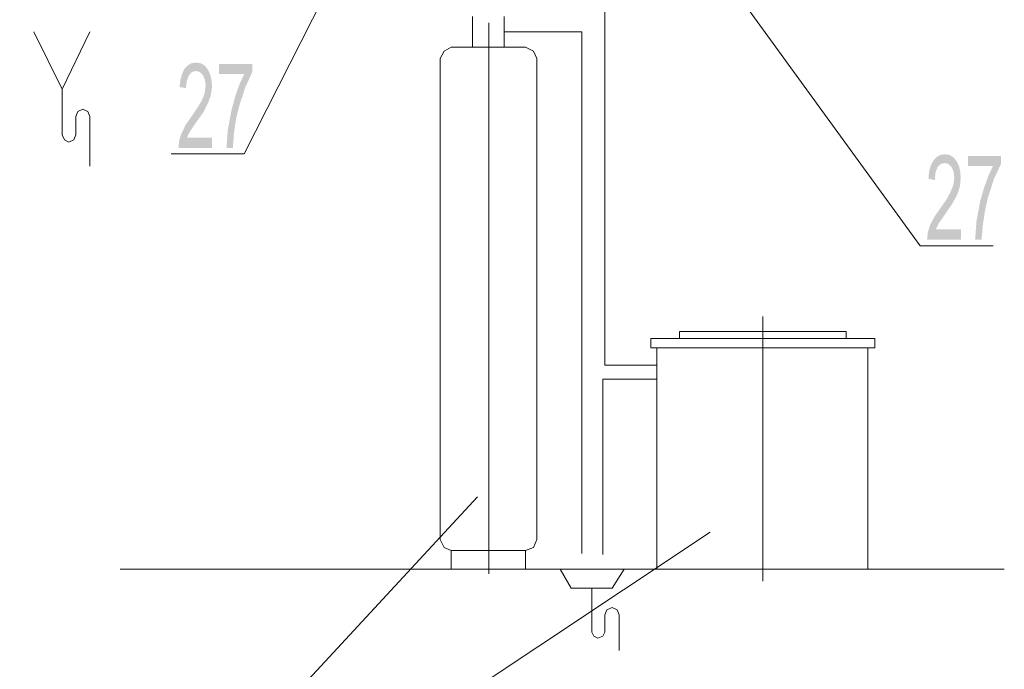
# Model space of a CAD drawing. Header units: millimetres. Extents: x -2626 to 2068, y -6169 to 7214.
# Tile 103 of 144: x -618 to -382, y -4673 to -4517. Entities that reach past the tile are written whole.
import ezdxf

# ---------------------------------------------------------------- set-up
doc = ezdxf.new("R2010")
doc.units = ezdxf.units.MM
doc.layers.get('0').update_dxf_attribs({"color": 252})

msp = doc.modelspace()

# ---------------------------------------------------------------- hatches: boundary and pattern name
h = msp.add_hatch(color=7)
h.dxf.hatch_style = 2
h.paths.add_polyline_path([(-571.75, -4547.9), (-579.79, -4547.9), (-579.63, -4546.13), (-579.07, -4544.45), (-578.1, -4542.44), (-576.41, -4540.03), (-575.29, -4538.34), (-574.24, -4536.65), (-573.52, -4534.88), (-573.28, -4533.04), (-573.44, -4531.67), (-573.92, -4530.54), (-574.73, -4529.74), (-575.61, -4529.5), (-576.57, -4529.74), (-577.3, -4530.54), (-577.78, -4531.83), (-578.02, -4533.6), (-579.55, -4533.36), (-579.31, -4531.59), (-578.9, -4530.14), (-578.34, -4528.94), (-577.54, -4528.13), (-576.65, -4527.65), (-575.61, -4527.49), (-574.49, -4527.65), (-573.52, -4528.21), (-572.8, -4529.1), (-572.24, -4530.3), (-571.91, -4531.59), (-571.75, -4533.12), (-571.99, -4535.04), (-572.64, -4537.05), (-573.84, -4539.38), (-576.01, -4542.44), (-577.06, -4544.04), (-577.78, -4545.49), (-571.75, -4545.49)])
h = msp.add_hatch(color=7)
h.dxf.hatch_style = 2
h.paths.add_polyline_path([(-562.11, -4529.74), (-563.8, -4533.44), (-565.24, -4537.86), (-566.05, -4541.15), (-566.53, -4544.53), (-566.77, -4547.9), (-568.3, -4547.9), (-567.98, -4543.56), (-567.09, -4538.82), (-566.21, -4535.61), (-565.24, -4532.79), (-564.04, -4530.22), (-570.07, -4530.22), (-570.07, -4527.81), (-562.11, -4527.81)])
h = msp.add_hatch(color=7)
h.dxf.hatch_style = 2
h.paths.add_polyline_path([(-392.49, -4569.84), (-400.6, -4569.84), (-400.44, -4568.15), (-399.88, -4566.38), (-398.83, -4564.37), (-397.15, -4561.96), (-396.02, -4560.36), (-395.06, -4558.59), (-394.33, -4556.82), (-394.09, -4555.05), (-394.25, -4553.61), (-394.74, -4552.48), (-395.46, -4551.76), (-396.42, -4551.52), (-397.31, -4551.76), (-398.11, -4552.48), (-398.59, -4553.85), (-398.75, -4555.61), (-400.28, -4555.29), (-400.12, -4553.53), (-399.72, -4552.08), (-399.08, -4550.95), (-398.27, -4550.07), (-397.39, -4549.59), (-396.34, -4549.43), (-395.22, -4549.59), (-394.33, -4550.15), (-393.53, -4551.11), (-392.97, -4552.24), (-392.65, -4553.61), (-392.57, -4555.13), (-392.73, -4557.06), (-393.37, -4559.07), (-394.66, -4561.4), (-396.74, -4564.45), (-397.87, -4566.06), (-398.51, -4567.43), (-392.49, -4567.43)])
h = msp.add_hatch(color=7)
h.dxf.hatch_style = 2
h.paths.add_polyline_path([(-382.92, -4551.76), (-384.61, -4555.37), (-386.06, -4559.87), (-386.78, -4563.17), (-387.26, -4566.46), (-387.58, -4569.84), (-389.11, -4569.84), (-388.79, -4565.5), (-387.91, -4560.76), (-387.02, -4557.62), (-385.98, -4554.73), (-384.85, -4552.24), (-390.8, -4552.24), (-390.8, -4549.83), (-382.92, -4549.83)])

# ---------------------------------------------------------------- linework, layer by layer
at = {"color": 7, "lineweight": 0}
for points in [[(-564.04, -4549.35), (-528.68, -4479.44)], [(-402.29, -4571.36), (-467.13, -4482.01)], [(-477.74, -4599.89), (-477.74, -4513.83)], [(-509.4, -4516.48), (-509.4, -4523.79)], [(-501.85, -4516.48), (-501.85, -4523.79)], [(-501.85, -4520.18), (-483.28, -4520.18)], [(-483.28, -4520.18), (-483.28, -4644.97)], [(-514.54, -4523.79), (-516.23, -4524.76), (-517.19, -4526.53)], [(-514.54, -4523.79), (-496.7, -4523.79)], [(-494.05, -4526.53), (-494.78, -4524.76), (-496.7, -4523.79)], [(-517.19, -4641.59), (-517.19, -4526.53)], [(-494.05, -4641.59), (-494.05, -4526.53)], [(-581.56, -4549.35), (-564.04, -4549.35)], [(-402.29, -4571.36), (-384.77, -4571.36)], [(-459.9, -4591.85), (-419.97, -4591.85)], [(-459.9, -4593.54), (-459.9, -4591.85)], [(-419.97, -4593.54), (-419.97, -4591.85)], [(-466.73, -4593.54), (-413.14, -4593.54)], [(-466.73, -4595.71), (-466.73, -4593.54)], [(-413.14, -4595.71), (-413.14, -4593.54)], [(-466.73, -4595.71), (-413.14, -4595.71)], [(-465.29, -4648.66), (-465.29, -4595.71)], [(-414.82, -4648.66), (-414.82, -4595.71)], [(-465.29, -4599.89), (-477.74, -4599.89)], [(-465.29, -4603.26), (-478.22, -4603.26)], [(-478.22, -4603.26), (-478.22, -4645.21)], [(-617.8, -4749.75), (-508.19, -4631.39)], [(-617.8, -4749.75), (-452.51, -4639.82)], [(-517.19, -4641.59), (-516.23, -4643.52), (-514.54, -4644.24)], [(-496.7, -4644.24), (-494.78, -4643.52), (-494.05, -4641.59)], [(-514.54, -4648.66), (-514.54, -4644.24)], [(-496.7, -4644.24), (-514.54, -4644.24)], [(-496.7, -4648.66), (-496.7, -4644.24)], [(-382.12, -4648.66), (-593.77, -4648.66)], [(-496.7, -4648.66), (-514.54, -4648.66)], [(-485.78, -4653.24), (-488.43, -4648.66)], [(-475.97, -4653.24), (-473.08, -4648.66)], [(-465.29, -4648.66), (-414.82, -4648.66)], [(-475.97, -4653.24), (-485.78, -4653.24)], [(-480.87, -4663.77), (-480.87, -4653.24)], [(-474.29, -4659.59), (-474.77, -4658.39), (-475.97, -4657.9), (-477.26, -4658.39), (-477.74, -4659.59), (-477.74, -4663.77)], [(-474.29, -4659.59), (-474.29, -4668.11)], [(-480.87, -4663.77), (-480.39, -4664.73), (-479.43, -4665.22), (-478.22, -4664.73), (-477.74, -4663.77)]]:
    msp.add_lwpolyline(points, dxfattribs=at)
at = {"color": 51, "lineweight": 0, "true_color": 0xffff7f}
for points in [[(-607.59, -4533.84), (-614.42, -4520.18)], [(-607.59, -4533.84), (-601, -4520.18)], [(-607.59, -4544.77), (-607.59, -4533.84)], [(-601, -4540.43), (-601.48, -4539.22), (-602.69, -4538.66), (-603.89, -4539.22), (-604.38, -4540.43)], [(-604.38, -4540.43), (-604.38, -4544.77)], [(-601, -4540.43), (-601, -4552.32)], [(-607.59, -4544.77), (-607.11, -4545.97), (-606.06, -4546.53), (-604.86, -4545.97), (-604.38, -4544.77)]]:
    msp.add_lwpolyline(points, dxfattribs=at)
at = {"color": 1, "lineweight": 0, "true_color": 0xff0000}
for points in [[(-505.54, -4518.01), (-505.54, -4649.79)], [(-439.89, -4588.24), (-439.89, -4651.56)]]:
    msp.add_lwpolyline(points, dxfattribs=at)

doc.saveas('drawing.dxf')
